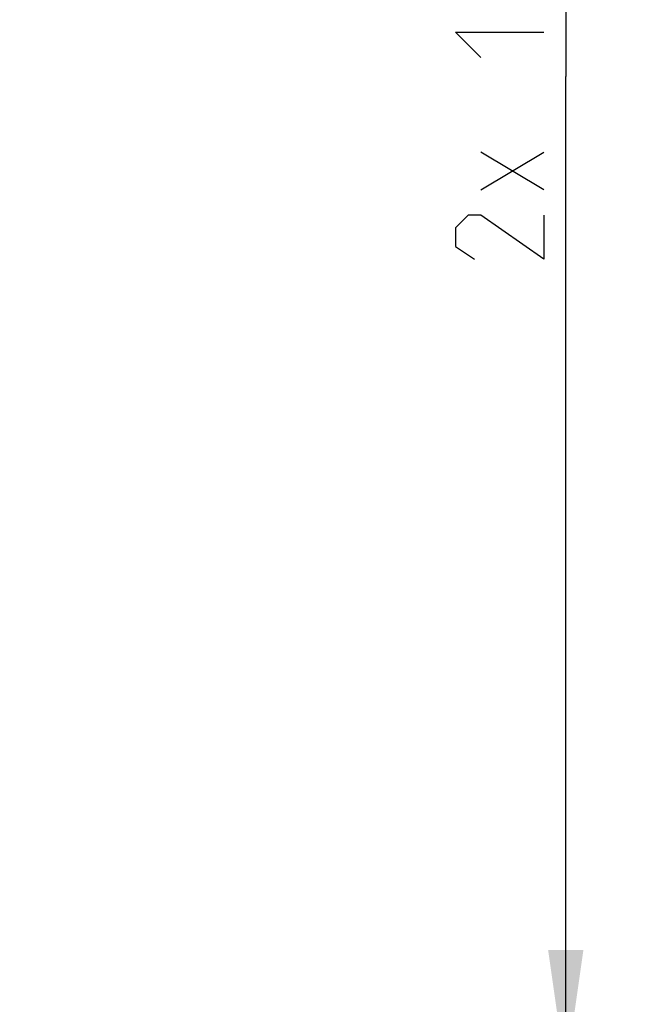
# Model space of a CAD drawing. Header units: millimetres. Extents: x 0 to 420, y 0 to 297.
# Tile 210 of 212: x 353 to 370, y 196 to 224. Entities that reach past the tile are written whole.
import ezdxf

# ---------------------------------------------------------------- set-up
doc = ezdxf.new("R2010")
doc.units = ezdxf.units.MM
doc.header["$LTSCALE"] = 23.1
doc.layers.get('0').update_dxf_attribs({"linetype": 'CONTINUOUS'})
doc.layers.add('DIM_PILOTEES', color=7, linetype='CONTINUOUS')
doc.styles.get("Standard").update_dxf_attribs({"font": 'txt', "width": 0.7})
doc.dimstyles.new('DIMSTYLE_4', dxfattribs={"dimtxt": 2.5, "dimasz": 3.5, "dimexe": 2, "dimexo": 0, "dimtad": 1, "dimlfac": 2, "dimdsep": 46, "dimtxsty": 'Standard', "dimblk": '_FILLED', "dimblk1": '_FILLED', "dimblk2": '_FILLED', "dimcen": 0.09, "dimazin": 2, "dimtp": 0.3, "dimtm": 0.3, "dimtfac": 1, "dimtofl": 0, "dimtmove": 0, "dimatfit": 3, "dimldrblk": '_FILLED', "dimfxl": 0, "dimtolj": 1, "dimarcsym": 0})

# ---------------------------------------------------------------- blocks, each defined once
blk = doc.blocks.new('_FILLED')
at = {"color": 0, "linetype": 'ByBlock'}
blk.add_solid([(0, 0), (-1, 0.1429), (-1, -0.1429)], dxfattribs=at)
blk = doc.blocks.new('*D6')
at = {"layer": 'DIM_PILOTEES', "color": 2, "linetype": 'Continuous'}
for p, q in [((342.282, 250.582), (370.082, 250.582)), ((368.082, 250.582), (368.082, 222.332)), ((368.082, 194.082), (368.082, 222.332)), ((343.279, 194.082), (370.082, 194.082))]:
    blk.add_line(p, q, dxfattribs=at)
at = {"layer": 'DIM_PILOTEES', "color": 2, "linetype": 'Continuous', "xscale": 3.5, "yscale": 3.5, "zscale": 3.5}
for p, rotation in [((368.082, 250.582), 90), ((368.082, 194.082), 270)]:
    blk.add_blockref('_FILLED', p, dxfattribs=dict(at, rotation=rotation))
at = {"layer": 'DIM_PILOTEES', "color": 2, "linetype": 'Continuous', "insert": (364.957, 222.332), "char_height": 2.5, "width": 15.53571, "attachment_point": 2, "rotation": 90, "line_spacing_factor": 0.9}
blk.add_mtext('{\\ftxt;\\W0.0001;\\H0.0001;\\~}{\\ftxt;\\W2.2857142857;\\H2.5; }{\\ftxt;\\W0.0001;\\H0.0001;\\~}{\\ftxt;\\W0.0001;\\H0.0001;\\~}{\\ftxt;\\W1.8571428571;\\H2.5; }{\\ftxt;\\W0.0001;\\H0.0001;\\~}', dxfattribs=at)

msp = doc.modelspace()

# ---------------------------------------------------------------- linework, layer by layer
at = {"layer": 'DIM_PILOTEES', "color": 2, "linetype": 'Continuous'}
for p, q in [((367.4571, 219.118), (365.6714, 220.1894)), ((365.6714, 219.118), (367.4571, 220.1894))]:
    msp.add_line(p, q, dxfattribs=at)
for points in [[(365.6714, 222.868), (364.9571, 223.5823), (367.4571, 223.5823)], [(367.4571, 218.4037), (367.4571, 217.1537), (365.6714, 218.4037), (365.3143, 218.4037), (364.9571, 218.0466), (364.9571, 217.5108), (365.4928, 217.1537)]]:
    msp.add_lwpolyline(points, dxfattribs=at)

# ---------------------------------------------------------------- dimensions: what is measured, and where the dimension line sits
dim = msp.add_linear_dim(base=(368.0821, 250.5823), p1=(343.2794, 194.0823), p2=(342.2819, 250.5823), angle=90, text='{\\ftxt;\\W0.0001;\\H0.0001;\\~}{\\ftxt;\\W2.2857142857;\\H2.5; }{\\ftxt;\\W0.0001;\\H0.0001;\\~}{\\ftxt;\\W0.0001;\\H0.0001;\\~}{\\ftxt;\\W1.8571428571;\\H2.5; }{\\ftxt;\\W0.0001;\\H0.0001;\\~}', dimstyle='DIMSTYLE_4', dxfattribs=at)
dim.commit()
dim.dimension.update_dxf_attribs({"geometry": '*D6', "text_midpoint": (368.0821, 222.868), "dimtype": 160})

doc.saveas('drawing.dxf')
